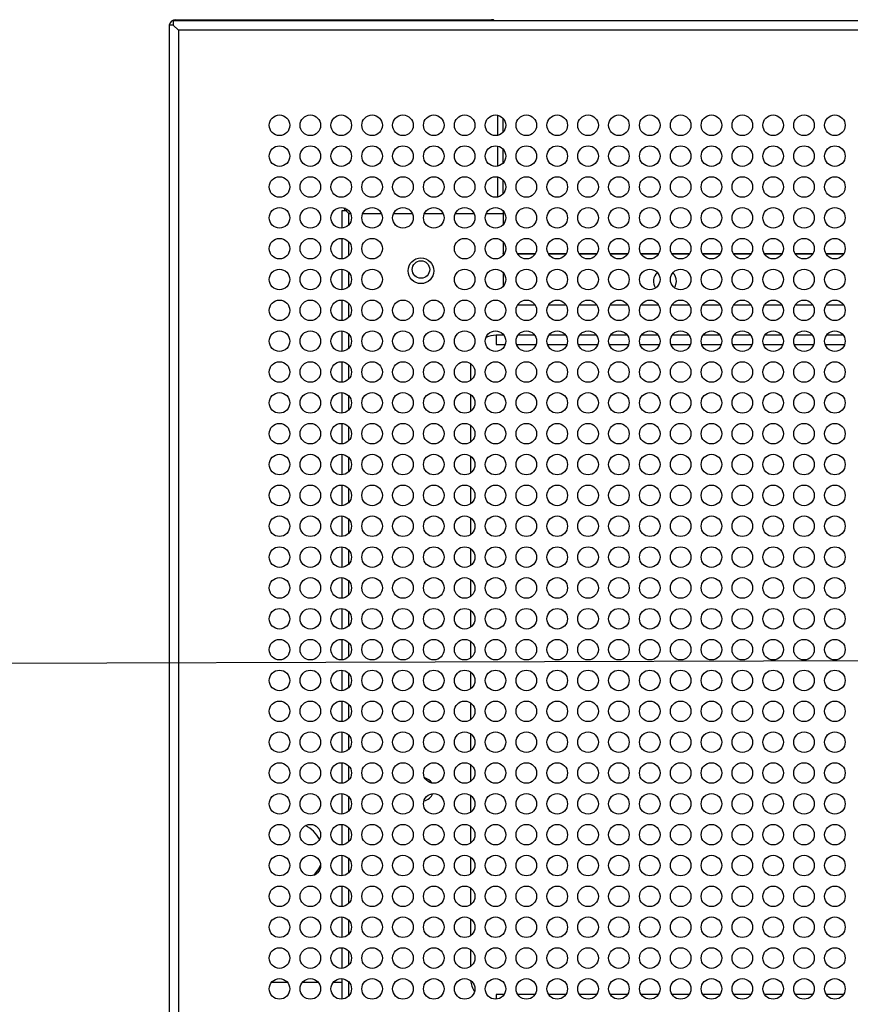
# Model space of a CAD drawing. Header units: millimetres. Extents: x 318 to 5748, y 314 to 3952.
# Tile 15 of 23: x 1702 to 1864, y 3554 to 3746. Entities that reach past the tile are written whole.
import ezdxf

# ---------------------------------------------------------------- set-up
doc = ezdxf.new("R2010")
doc.units = ezdxf.units.MM
doc.header["$LTSCALE"] = 5
doc.dimstyles.new('SLDDIMSTYLE0', dxfattribs={"dimtxt": 0.18, "dimasz": 15, "dimexe": 0, "dimexo": 0.0625, "dimgap": 0, "dimtad": 0, "dimtih": 1, "dimtoh": 1, "dimdec": 0, "dimrnd": 1e-09, "dimzin": 0, "dimdsep": 46, "dimtxsty": 'Standard', "dimsah": 1, "dimcen": 0.09, "dimadec": 0, "dimazin": 0, "dimtfac": 15, "dimtdec": 0, "dimtofl": 0, "dimtmove": 0, "dimatfit": 3, "dimfxl": 1, "dimfrac": 2, "dimtolj": 1, "dimtzin": 0, "dimarcsym": 0})

msp = doc.modelspace()

# ---------------------------------------------------------------- linework, layer by layer
at = {"color": 7, "linetype": 'Continuous', "lineweight": 25}
for p, q in [((1731.48, 3744.98), (1731.48, 3447.99)), ((1732.28, 3744.98), (1731.48, 3744.98)), ((1732.28, 3745.78), (1732.28, 3744.98)), ((2763.59, 3745.78), (1732.28, 3745.78)), ((1733.28, 3743.98), (1732.28, 3744.98)), ((1733.28, 3743.98), (1732.28, 3744.98)), ((1732.28, 3744.98), (1732.29, 3744.98)), ((1732.78, 3746.02), (1794.18, 3746.02)), ((1733.28, 3743.98), (1733.28, 3448.98)), ((2762.59, 3743.98), (1733.28, 3743.98)), ((1795.39, 3723.54), (1795.39, 3727.43)), ((1796.4, 3724.11), (1796.4, 3726.85)), ((1795.39, 3717.54), (1795.39, 3721.43)), ((1796.4, 3718.11), (1796.4, 3720.85)), ((1795.39, 3711.54), (1795.39, 3715.43)), ((1796.4, 3712.11), (1796.4, 3714.85)), ((1765.09, 3708.82), (1765.09, 3705.49)), ((1765.89, 3708.82), (1765.09, 3708.82)), ((1765.59, 3709.32), (1765.59, 3708.82)), ((1765.74, 3709.32), (1765.59, 3709.32)), ((1766.39, 3708.32), (1765.89, 3708.82)), ((1765.89, 3708.82), (1765.89, 3708.82)), ((1765.89, 3708.82), (1765.9, 3708.82)), ((1765.9, 3709.24), (1765.9, 3708.82)), ((1766.39, 3708.32), (1765.9, 3708.82)), ((1796.4, 3708.85), (1796.4, 3706.11)), ((1765.09, 3703.48), (1765.09, 3699.49)), ((1796.4, 3702.85), (1796.4, 3700.56)), ((1796.4, 3700.47), (1796.4, 3700.56)), ((1796.4, 3700.47), (1796.4, 3700.11)), ((1765.09, 3697.48), (1765.09, 3693.49)), ((1796.4, 3696.85), (1796.4, 3694.11)), ((1765.09, 3691.48), (1765.09, 3687.49)), ((1799.4, 3690.51), (1799.23, 3690.52)), ((1802.65, 3690.51), (1799.4, 3690.51)), ((1808.65, 3690.51), (1805.22, 3690.51)), ((1814.65, 3690.51), (1811.22, 3690.51)), ((1820.65, 3690.51), (1817.22, 3690.51)), ((1826.65, 3690.51), (1823.22, 3690.51)), ((1832.65, 3690.51), (1829.22, 3690.51)), ((1838.65, 3690.51), (1835.22, 3690.51)), ((1844.65, 3690.51), (1841.22, 3690.51)), ((1850.65, 3690.51), (1847.22, 3690.51)), ((1856.65, 3690.51), (1853.22, 3690.51)), ((1862.65, 3690.51), (1859.22, 3690.51)), ((1765.09, 3685.48), (1765.09, 3681.49)), ((1795.09, 3684.62), (1795.09, 3682.82)), ((1795.09, 3682.82), (1796.82, 3682.82)), ((1799.05, 3682.82), (1802.82, 3682.82)), ((1805.05, 3682.82), (1808.82, 3682.82)), ((1811.05, 3682.82), (1814.82, 3682.82)), ((1817.05, 3682.82), (1820.82, 3682.82)), ((1823.05, 3682.82), (1826.82, 3682.82)), ((1829.05, 3682.82), (1832.82, 3682.82)), ((1835.05, 3682.82), (1838.82, 3682.82)), ((1841.05, 3682.82), (1844.82, 3682.82)), ((1847.05, 3682.82), (1850.82, 3682.82)), ((1853.05, 3682.82), (1856.82, 3682.82)), ((1859.05, 3682.82), (1862.82, 3682.82)), ((1765.09, 3679.48), (1765.09, 3675.49)), ((1790.09, 3679.12), (1790.09, 3675.85)), ((1765.09, 3673.48), (1765.09, 3669.49)), ((1790.09, 3673.12), (1790.09, 3669.85)), ((1765.09, 3667.48), (1765.09, 3663.49)), ((1790.09, 3667.12), (1790.09, 3663.85)), ((1765.09, 3661.48), (1765.09, 3657.49)), ((1790.09, 3661.12), (1790.09, 3657.85)), ((1765.09, 3655.48), (1765.09, 3651.49)), ((1790.09, 3655.12), (1790.09, 3651.85)), ((1765.09, 3649.48), (1765.09, 3645.49)), ((1790.09, 3649.12), (1790.09, 3645.85)), ((1765.09, 3643.48), (1765.09, 3639.49)), ((1790.09, 3643.12), (1790.09, 3639.85)), ((1765.09, 3637.48), (1765.09, 3633.49)), ((1790.09, 3637.12), (1790.09, 3633.85)), ((1765.09, 3631.48), (1765.09, 3627.49)), ((1790.09, 3631.12), (1790.09, 3627.85)), ((1765.09, 3625.48), (1765.09, 3621.49)), ((1790.09, 3625.12), (1790.09, 3621.85)), ((1765.09, 3619.48), (1765.09, 3615.49)), ((1790.09, 3619.12), (1790.09, 3615.85)), ((1765.09, 3613.48), (1765.09, 3609.49)), ((1790.09, 3613.12), (1790.09, 3609.85)), ((1765.09, 3607.48), (1765.09, 3603.49)), ((1790.09, 3607.12), (1790.09, 3603.85)), ((1765.09, 3601.48), (1765.09, 3597.49)), ((1790.09, 3601.12), (1790.09, 3597.85)), ((1765.09, 3595.48), (1765.09, 3591.49)), ((1790.09, 3595.12), (1790.09, 3591.85)), ((1765.09, 3589.48), (1765.09, 3585.49)), ((1790.09, 3589.12), (1790.09, 3585.85)), ((1765.09, 3583.48), (1765.09, 3579.49)), ((1790.09, 3583.12), (1790.09, 3579.85)), ((1765.09, 3577.48), (1765.09, 3573.49)), ((1790.09, 3577.12), (1790.09, 3573.85)), ((1765.09, 3571.48), (1765.09, 3567.49)), ((1790.09, 3571.12), (1790.09, 3567.85)), ((1765.09, 3565.48), (1765.09, 3561.49)), ((1790.09, 3565.12), (1790.09, 3561.85)), ((1751.45, 3558.82), (1754.43, 3558.82)), ((1757.45, 3558.82), (1760.43, 3558.82)), ((1763.45, 3558.82), (1765.09, 3558.82)), ((1765.09, 3559.48), (1765.09, 3555.49)), ((1796.63, 3556.42), (1795.09, 3556.42)), ((1795.09, 3556.42), (1795.09, 3555.49)), ((1802.63, 3556.42), (1799.24, 3556.42)), ((1808.63, 3556.42), (1805.24, 3556.42)), ((1814.63, 3556.42), (1811.24, 3556.42)), ((1820.63, 3556.42), (1817.24, 3556.42)), ((1826.63, 3556.42), (1823.24, 3556.42)), ((1832.63, 3556.42), (1829.24, 3556.42)), ((1838.63, 3556.42), (1835.24, 3556.42)), ((1844.63, 3556.42), (1841.24, 3556.42)), ((1850.63, 3556.42), (1847.24, 3556.42)), ((1856.63, 3556.42), (1853.24, 3556.42)), ((1862.63, 3556.42), (1859.24, 3556.42))]:
    msp.add_line(p, q, dxfattribs=at)
at = {"color": 8, "linetype": 'Continuous', "lineweight": 25}
for p, q in [((1766.39, 3706.11), (1766.39, 3708.32)), ((1766.39, 3708.32), (1766.75, 3708.32)), ((1769.12, 3708.32), (1772.75, 3708.32)), ((1775.12, 3708.32), (1778.75, 3708.32)), ((1781.12, 3708.32), (1784.75, 3708.32)), ((1787.12, 3708.32), (1790.75, 3708.32)), ((1793.12, 3708.32), (1796.4, 3708.32)), ((1766.39, 3700.11), (1766.39, 3702.86)), ((1796.4, 3700.56), (1796.71, 3700.56)), ((1796.4, 3700.47), (1796.66, 3700.47)), ((1799.17, 3700.56), (1802.71, 3700.56)), ((1799.21, 3700.47), (1802.66, 3700.47)), ((1805.17, 3700.56), (1808.71, 3700.56)), ((1805.21, 3700.47), (1808.66, 3700.47)), ((1811.17, 3700.56), (1814.71, 3700.56)), ((1811.21, 3700.47), (1814.66, 3700.47)), ((1817.17, 3700.56), (1820.71, 3700.56)), ((1817.21, 3700.47), (1820.66, 3700.47)), ((1823.17, 3700.56), (1826.71, 3700.56)), ((1823.21, 3700.47), (1826.66, 3700.47)), ((1829.17, 3700.56), (1832.71, 3700.56)), ((1829.21, 3700.47), (1832.66, 3700.47)), ((1835.17, 3700.56), (1838.71, 3700.56)), ((1835.21, 3700.47), (1838.66, 3700.47)), ((1841.17, 3700.56), (1844.71, 3700.56)), ((1841.21, 3700.47), (1844.66, 3700.47)), ((1847.17, 3700.56), (1850.71, 3700.56)), ((1847.21, 3700.47), (1850.66, 3700.47)), ((1853.17, 3700.56), (1856.71, 3700.56)), ((1853.21, 3700.47), (1856.66, 3700.47)), ((1859.17, 3700.56), (1862.71, 3700.56)), ((1859.21, 3700.47), (1862.66, 3700.47)), ((1766.39, 3694.11), (1766.39, 3696.86)), ((1766.39, 3688.11), (1766.39, 3690.86)), ((1766.39, 3682.11), (1766.39, 3684.86)), ((1796.58, 3684.62), (1795.09, 3684.62)), ((1802.58, 3684.62), (1799.29, 3684.62)), ((1808.58, 3684.62), (1805.29, 3684.62)), ((1814.58, 3684.62), (1811.29, 3684.62)), ((1820.58, 3684.62), (1817.29, 3684.62)), ((1826.58, 3684.62), (1823.29, 3684.62)), ((1832.58, 3684.62), (1829.29, 3684.62)), ((1838.58, 3684.62), (1835.29, 3684.62)), ((1844.58, 3684.62), (1841.29, 3684.62)), ((1850.58, 3684.62), (1847.29, 3684.62)), ((1856.58, 3684.62), (1853.29, 3684.62)), ((1862.58, 3684.62), (1859.29, 3684.62)), ((1766.39, 3676.11), (1766.39, 3678.86)), ((1766.39, 3670.11), (1766.39, 3672.86)), ((1766.39, 3664.11), (1766.39, 3666.86)), ((1766.39, 3658.11), (1766.39, 3660.86)), ((1766.39, 3652.11), (1766.39, 3654.86)), ((1766.39, 3646.11), (1766.39, 3648.86)), ((1766.39, 3640.11), (1766.39, 3642.86)), ((1766.39, 3634.11), (1766.39, 3636.86)), ((1766.39, 3628.11), (1766.39, 3630.86)), ((1766.39, 3622.11), (1766.39, 3624.86)), ((1766.39, 3616.11), (1766.39, 3618.86)), ((1766.39, 3610.11), (1766.39, 3612.86)), ((1766.39, 3604.11), (1766.39, 3606.86)), ((1766.39, 3598.11), (1766.39, 3600.86)), ((1766.39, 3592.11), (1766.39, 3594.86)), ((1766.39, 3586.11), (1766.39, 3588.86)), ((1766.39, 3580.11), (1766.39, 3582.86)), ((1766.39, 3574.11), (1766.39, 3576.86)), ((1766.39, 3568.11), (1766.39, 3570.86)), ((1766.39, 3562.11), (1766.39, 3564.86)), ((1766.39, 3556.11), (1766.39, 3558.86))]:
    msp.add_line(p, q, dxfattribs=at)
at = {"color": 7, "linetype": 'Continuous', "lineweight": 25, "flags": 128}
for points in [[(1829.76, 3693.87), (1829.97, 3694.26), (1830.14, 3695.12)], [(1759.69, 3579.63), (1760.59, 3580.82), (1760.94, 3581.53)]]:
    msp.add_lwpolyline(points, dxfattribs=at)
at = {"color": 7, "linetype": 'Continuous', "lineweight": 25}
for centre, radius in [((1752.94, 3725.48), 2), ((1758.94, 3725.48), 2), ((1764.94, 3725.48), 2), ((1770.94, 3725.48), 2), ((1776.94, 3725.48), 2), ((1782.94, 3725.48), 2), ((1788.94, 3725.48), 2), ((1794.94, 3725.48), 2), ((1800.94, 3725.48), 2), ((1806.94, 3725.48), 2), ((1812.94, 3725.48), 2), ((1818.94, 3725.48), 2), ((1824.94, 3725.48), 2), ((1830.94, 3725.48), 2), ((1836.94, 3725.48), 2), ((1842.94, 3725.48), 2), ((1848.94, 3725.48), 2), ((1854.94, 3725.48), 2), ((1860.94, 3725.48), 2), ((1752.94, 3719.48), 2), ((1758.94, 3719.48), 2), ((1764.94, 3719.48), 2), ((1770.94, 3719.48), 2), ((1776.94, 3719.48), 2), ((1782.94, 3719.48), 2), ((1788.94, 3719.48), 2), ((1794.94, 3719.48), 2), ((1800.94, 3719.48), 2), ((1806.94, 3719.48), 2), ((1812.94, 3719.48), 2), ((1818.94, 3719.48), 2), ((1824.94, 3719.48), 2), ((1830.94, 3719.48), 2), ((1836.94, 3719.48), 2), ((1842.94, 3719.48), 2), ((1848.94, 3719.48), 2), ((1854.94, 3719.48), 2), ((1860.94, 3719.48), 2), ((1752.94, 3713.48), 2), ((1758.94, 3713.48), 2), ((1764.94, 3713.48), 2), ((1770.94, 3713.48), 2), ((1776.94, 3713.48), 2), ((1782.94, 3713.48), 2), ((1788.94, 3713.48), 2), ((1794.94, 3713.48), 2), ((1800.94, 3713.48), 2), ((1806.94, 3713.48), 2), ((1812.94, 3713.48), 2), ((1818.94, 3713.48), 2), ((1824.94, 3713.48), 2), ((1830.94, 3713.48), 2), ((1836.94, 3713.48), 2), ((1842.94, 3713.48), 2), ((1848.94, 3713.48), 2), ((1854.94, 3713.48), 2), ((1860.94, 3713.48), 2), ((1752.94, 3707.48), 2), ((1758.94, 3707.48), 2), ((1764.94, 3707.48), 2), ((1770.94, 3707.48), 2), ((1776.94, 3707.48), 2), ((1782.94, 3707.48), 2), ((1788.94, 3707.48), 2), ((1794.94, 3707.48), 2), ((1800.94, 3707.48), 2), ((1806.94, 3707.48), 2), ((1812.94, 3707.48), 2), ((1818.94, 3707.48), 2), ((1824.94, 3707.48), 2), ((1830.94, 3707.48), 2), ((1836.94, 3707.48), 2), ((1842.94, 3707.48), 2), ((1848.94, 3707.48), 2), ((1854.94, 3707.48), 2), ((1860.94, 3707.48), 2), ((1752.94, 3701.48), 2), ((1758.94, 3701.48), 2), ((1764.94, 3701.48), 2), ((1770.94, 3701.48), 2), ((1788.94, 3701.48), 2), ((1794.94, 3701.48), 2), ((1800.94, 3701.48), 2), ((1806.94, 3701.48), 2), ((1812.94, 3701.48), 2), ((1818.94, 3701.48), 2), ((1824.94, 3701.48), 2), ((1830.94, 3701.48), 2), ((1836.94, 3701.48), 2), ((1842.94, 3701.48), 2), ((1848.94, 3701.48), 2), ((1854.94, 3701.48), 2), ((1860.94, 3701.48), 2), ((1780.44, 3697.18), 2.5), ((1780.44, 3697.42), 1.7), ((1752.94, 3695.48), 2), ((1758.94, 3695.48), 2), ((1764.94, 3695.48), 2), ((1770.94, 3695.48), 2), ((1788.94, 3695.48), 2), ((1794.94, 3695.48), 2), ((1800.94, 3695.48), 2), ((1806.94, 3695.48), 2), ((1812.94, 3695.48), 2), ((1818.94, 3695.48), 2), ((1824.94, 3695.48), 2), ((1830.94, 3695.48), 2), ((1836.94, 3695.48), 2), ((1842.94, 3695.48), 2), ((1848.94, 3695.48), 2), ((1854.94, 3695.48), 2), ((1860.94, 3695.48), 2), ((1752.94, 3689.48), 2), ((1758.94, 3689.48), 2), ((1764.94, 3689.48), 2), ((1770.94, 3689.48), 2), ((1776.94, 3689.48), 2), ((1782.94, 3689.48), 2), ((1788.94, 3689.48), 2), ((1794.94, 3689.48), 2), ((1800.94, 3689.48), 2), ((1806.94, 3689.48), 2), ((1812.94, 3689.48), 2), ((1818.94, 3689.48), 2), ((1824.94, 3689.48), 2), ((1830.94, 3689.48), 2), ((1836.94, 3689.48), 2), ((1842.94, 3689.48), 2), ((1848.94, 3689.48), 2), ((1854.94, 3689.48), 2), ((1860.94, 3689.48), 2), ((1752.94, 3683.48), 2), ((1758.94, 3683.48), 2), ((1764.94, 3683.48), 2), ((1770.94, 3683.48), 2), ((1776.94, 3683.48), 2), ((1782.94, 3683.48), 2), ((1788.94, 3683.48), 2), ((1794.94, 3683.48), 2), ((1800.94, 3683.48), 2), ((1806.94, 3683.48), 2), ((1812.94, 3683.48), 2), ((1818.94, 3683.48), 2), ((1824.94, 3683.48), 2), ((1830.94, 3683.48), 2), ((1836.94, 3683.48), 2), ((1842.94, 3683.48), 2), ((1848.94, 3683.48), 2), ((1854.94, 3683.48), 2), ((1860.94, 3683.48), 2), ((1752.94, 3677.48), 2), ((1758.94, 3677.48), 2), ((1764.94, 3677.48), 2), ((1770.94, 3677.48), 2), ((1776.94, 3677.48), 2), ((1782.94, 3677.48), 2), ((1788.94, 3677.48), 2), ((1794.94, 3677.48), 2), ((1800.94, 3677.48), 2), ((1806.94, 3677.48), 2), ((1812.94, 3677.48), 2), ((1818.94, 3677.48), 2), ((1824.94, 3677.48), 2), ((1830.94, 3677.48), 2), ((1836.94, 3677.48), 2), ((1842.94, 3677.48), 2), ((1848.94, 3677.48), 2), ((1854.94, 3677.48), 2), ((1860.94, 3677.48), 2), ((1752.94, 3671.48), 2), ((1758.94, 3671.48), 2), ((1764.94, 3671.48), 2), ((1770.94, 3671.48), 2), ((1776.94, 3671.48), 2), ((1782.94, 3671.48), 2), ((1788.94, 3671.48), 2), ((1794.94, 3671.48), 2), ((1800.94, 3671.48), 2), ((1806.94, 3671.48), 2), ((1812.94, 3671.48), 2), ((1818.94, 3671.48), 2), ((1824.94, 3671.48), 2), ((1830.94, 3671.48), 2), ((1836.94, 3671.48), 2), ((1842.94, 3671.48), 2), ((1848.94, 3671.48), 2), ((1854.94, 3671.48), 2), ((1860.94, 3671.48), 2), ((1752.94, 3665.48), 2), ((1758.94, 3665.48), 2), ((1764.94, 3665.48), 2), ((1770.94, 3665.48), 2), ((1776.94, 3665.48), 2), ((1782.94, 3665.48), 2), ((1788.94, 3665.48), 2), ((1794.94, 3665.48), 2), ((1800.94, 3665.48), 2), ((1806.94, 3665.48), 2), ((1812.94, 3665.48), 2), ((1818.94, 3665.48), 2), ((1824.94, 3665.48), 2), ((1830.94, 3665.48), 2), ((1836.94, 3665.48), 2), ((1842.94, 3665.48), 2), ((1848.94, 3665.48), 2), ((1854.94, 3665.48), 2), ((1860.94, 3665.48), 2), ((1752.94, 3659.48), 2), ((1758.94, 3659.48), 2), ((1764.94, 3659.48), 2), ((1770.94, 3659.48), 2), ((1776.94, 3659.48), 2), ((1782.94, 3659.48), 2), ((1788.94, 3659.48), 2), ((1794.94, 3659.48), 2), ((1800.94, 3659.48), 2), ((1806.94, 3659.48), 2), ((1812.94, 3659.48), 2), ((1818.94, 3659.48), 2), ((1824.94, 3659.48), 2), ((1830.94, 3659.48), 2), ((1836.94, 3659.48), 2), ((1842.94, 3659.48), 2), ((1848.94, 3659.48), 2), ((1854.94, 3659.48), 2), ((1860.94, 3659.48), 2), ((1752.94, 3653.48), 2), ((1758.94, 3653.48), 2), ((1764.94, 3653.48), 2), ((1770.94, 3653.48), 2), ((1776.94, 3653.48), 2), ((1782.94, 3653.48), 2), ((1788.94, 3653.48), 2), ((1794.94, 3653.48), 2), ((1800.94, 3653.48), 2), ((1806.94, 3653.48), 2), ((1812.94, 3653.48), 2), ((1818.94, 3653.48), 2), ((1824.94, 3653.48), 2), ((1830.94, 3653.48), 2), ((1836.94, 3653.48), 2), ((1842.94, 3653.48), 2), ((1848.94, 3653.48), 2), ((1854.94, 3653.48), 2), ((1860.94, 3653.48), 2), ((1752.94, 3647.48), 2), ((1758.94, 3647.48), 2), ((1764.94, 3647.48), 2), ((1770.94, 3647.48), 2), ((1776.94, 3647.48), 2), ((1782.94, 3647.48), 2), ((1788.94, 3647.48), 2), ((1794.94, 3647.48), 2), ((1800.94, 3647.48), 2), ((1806.94, 3647.48), 2), ((1812.94, 3647.48), 2), ((1818.94, 3647.48), 2), ((1824.94, 3647.48), 2), ((1830.94, 3647.48), 2), ((1836.94, 3647.48), 2), ((1842.94, 3647.48), 2), ((1848.94, 3647.48), 2), ((1854.94, 3647.48), 2), ((1860.94, 3647.48), 2), ((1752.94, 3641.48), 2), ((1758.94, 3641.48), 2), ((1764.94, 3641.48), 2), ((1770.94, 3641.48), 2), ((1776.94, 3641.48), 2), ((1782.94, 3641.48), 2), ((1788.94, 3641.48), 2), ((1794.94, 3641.48), 2), ((1800.94, 3641.48), 2), ((1806.94, 3641.48), 2), ((1812.94, 3641.48), 2), ((1818.94, 3641.48), 2), ((1824.94, 3641.48), 2), ((1830.94, 3641.48), 2), ((1836.94, 3641.48), 2), ((1842.94, 3641.48), 2), ((1848.94, 3641.48), 2), ((1854.94, 3641.48), 2), ((1860.94, 3641.48), 2), ((1752.94, 3635.48), 2), ((1758.94, 3635.48), 2), ((1764.94, 3635.48), 2), ((1770.94, 3635.48), 2), ((1776.94, 3635.48), 2), ((1782.94, 3635.48), 2), ((1788.94, 3635.48), 2), ((1794.94, 3635.48), 2), ((1800.94, 3635.48), 2), ((1806.94, 3635.48), 2), ((1812.94, 3635.48), 2), ((1818.94, 3635.48), 2), ((1824.94, 3635.48), 2), ((1830.94, 3635.48), 2), ((1836.94, 3635.48), 2), ((1842.94, 3635.48), 2), ((1848.94, 3635.48), 2), ((1854.94, 3635.48), 2), ((1860.94, 3635.48), 2), ((1752.94, 3629.48), 2), ((1758.94, 3629.48), 2), ((1764.94, 3629.48), 2), ((1770.94, 3629.48), 2), ((1776.94, 3629.48), 2), ((1782.94, 3629.48), 2), ((1788.94, 3629.48), 2), ((1794.94, 3629.48), 2), ((1800.94, 3629.48), 2), ((1806.94, 3629.48), 2), ((1812.94, 3629.48), 2), ((1818.94, 3629.48), 2), ((1824.94, 3629.48), 2), ((1830.94, 3629.48), 2), ((1836.94, 3629.48), 2), ((1842.94, 3629.48), 2), ((1848.94, 3629.48), 2), ((1854.94, 3629.48), 2), ((1860.94, 3629.48), 2), ((1752.94, 3623.48), 2), ((1758.94, 3623.48), 2), ((1764.94, 3623.48), 2), ((1770.94, 3623.48), 2), ((1776.94, 3623.48), 2), ((1782.94, 3623.48), 2), ((1788.94, 3623.48), 2), ((1794.94, 3623.48), 2), ((1800.94, 3623.48), 2), ((1806.94, 3623.48), 2), ((1812.94, 3623.48), 2), ((1818.94, 3623.48), 2), ((1824.94, 3623.48), 2), ((1830.94, 3623.48), 2), ((1836.94, 3623.48), 2), ((1842.94, 3623.48), 2), ((1848.94, 3623.48), 2), ((1854.94, 3623.48), 2), ((1860.94, 3623.48), 2), ((1752.94, 3617.48), 2), ((1758.94, 3617.48), 2), ((1764.94, 3617.48), 2), ((1770.94, 3617.48), 2), ((1776.94, 3617.48), 2), ((1782.94, 3617.48), 2), ((1788.94, 3617.48), 2), ((1794.94, 3617.48), 2), ((1800.94, 3617.48), 2), ((1806.94, 3617.48), 2), ((1812.94, 3617.48), 2), ((1818.94, 3617.48), 2), ((1824.94, 3617.48), 2), ((1830.94, 3617.48), 2), ((1836.94, 3617.48), 2), ((1842.94, 3617.48), 2), ((1848.94, 3617.48), 2), ((1854.94, 3617.48), 2), ((1860.94, 3617.48), 2), ((1752.94, 3611.48), 2), ((1758.94, 3611.48), 2), ((1764.94, 3611.48), 2), ((1770.94, 3611.48), 2), ((1776.94, 3611.48), 2), ((1782.94, 3611.48), 2), ((1788.94, 3611.48), 2), ((1794.94, 3611.48), 2), ((1800.94, 3611.48), 2), ((1806.94, 3611.48), 2), ((1812.94, 3611.48), 2), ((1818.94, 3611.48), 2), ((1824.94, 3611.48), 2), ((1830.94, 3611.48), 2), ((1836.94, 3611.48), 2), ((1842.94, 3611.48), 2), ((1848.94, 3611.48), 2), ((1854.94, 3611.48), 2), ((1860.94, 3611.48), 2), ((1752.94, 3605.48), 2), ((1758.94, 3605.48), 2), ((1764.94, 3605.48), 2), ((1770.94, 3605.48), 2), ((1776.94, 3605.48), 2), ((1782.94, 3605.48), 2), ((1788.94, 3605.48), 2), ((1794.94, 3605.48), 2), ((1800.94, 3605.48), 2), ((1806.94, 3605.48), 2), ((1812.94, 3605.48), 2), ((1818.94, 3605.48), 2), ((1824.94, 3605.48), 2), ((1830.94, 3605.48), 2), ((1836.94, 3605.48), 2), ((1842.94, 3605.48), 2), ((1848.94, 3605.48), 2), ((1854.94, 3605.48), 2), ((1860.94, 3605.48), 2), ((1752.94, 3599.48), 2), ((1758.94, 3599.48), 2), ((1764.94, 3599.48), 2), ((1770.94, 3599.48), 2), ((1776.94, 3599.48), 2), ((1782.94, 3599.48), 2), ((1788.94, 3599.48), 2), ((1794.94, 3599.48), 2), ((1800.94, 3599.48), 2), ((1806.94, 3599.48), 2), ((1812.94, 3599.48), 2), ((1818.94, 3599.48), 2), ((1824.94, 3599.48), 2), ((1830.94, 3599.48), 2), ((1836.94, 3599.48), 2), ((1842.94, 3599.48), 2), ((1848.94, 3599.48), 2), ((1854.94, 3599.48), 2), ((1860.94, 3599.48), 2), ((1752.94, 3593.48), 2), ((1758.94, 3593.48), 2), ((1764.94, 3593.48), 2), ((1770.94, 3593.48), 2), ((1776.94, 3593.48), 2), ((1782.94, 3593.48), 2), ((1788.94, 3593.48), 2), ((1794.94, 3593.48), 2), ((1800.94, 3593.48), 2), ((1806.94, 3593.48), 2), ((1812.94, 3593.48), 2), ((1818.94, 3593.48), 2), ((1824.94, 3593.48), 2), ((1830.94, 3593.48), 2), ((1836.94, 3593.48), 2), ((1842.94, 3593.48), 2), ((1848.94, 3593.48), 2), ((1854.94, 3593.48), 2), ((1860.94, 3593.48), 2), ((1752.94, 3587.48), 2), ((1758.94, 3587.48), 2), ((1764.94, 3587.48), 2), ((1770.94, 3587.48), 2), ((1776.94, 3587.48), 2), ((1782.94, 3587.48), 2), ((1788.94, 3587.48), 2), ((1794.94, 3587.48), 2), ((1800.94, 3587.48), 2), ((1806.94, 3587.48), 2), ((1812.94, 3587.48), 2), ((1818.94, 3587.48), 2), ((1824.94, 3587.48), 2), ((1830.94, 3587.48), 2), ((1836.94, 3587.48), 2), ((1842.94, 3587.48), 2), ((1848.94, 3587.48), 2), ((1854.94, 3587.48), 2), ((1860.94, 3587.48), 2), ((1752.94, 3581.48), 2), ((1758.94, 3581.48), 2), ((1764.94, 3581.48), 2), ((1770.94, 3581.48), 2), ((1776.94, 3581.48), 2), ((1782.94, 3581.48), 2), ((1788.94, 3581.48), 2), ((1794.94, 3581.48), 2), ((1800.94, 3581.48), 2), ((1806.94, 3581.48), 2), ((1812.94, 3581.48), 2), ((1818.94, 3581.48), 2), ((1824.94, 3581.48), 2), ((1830.94, 3581.48), 2), ((1836.94, 3581.48), 2), ((1842.94, 3581.48), 2), ((1848.94, 3581.48), 2), ((1854.94, 3581.48), 2), ((1860.94, 3581.48), 2), ((1752.94, 3575.48), 2), ((1758.94, 3575.48), 2), ((1764.94, 3575.48), 2), ((1770.94, 3575.48), 2), ((1776.94, 3575.48), 2), ((1782.94, 3575.48), 2), ((1788.94, 3575.48), 2), ((1794.94, 3575.48), 2), ((1800.94, 3575.48), 2), ((1806.94, 3575.48), 2), ((1812.94, 3575.48), 2), ((1818.94, 3575.48), 2), ((1824.94, 3575.48), 2), ((1830.94, 3575.48), 2), ((1836.94, 3575.48), 2), ((1842.94, 3575.48), 2), ((1848.94, 3575.48), 2), ((1854.94, 3575.48), 2), ((1860.94, 3575.48), 2), ((1752.94, 3569.48), 2), ((1758.94, 3569.48), 2), ((1764.94, 3569.48), 2), ((1770.94, 3569.48), 2), ((1776.94, 3569.48), 2), ((1782.94, 3569.48), 2), ((1788.94, 3569.48), 2), ((1794.94, 3569.48), 2), ((1800.94, 3569.48), 2), ((1806.94, 3569.48), 2), ((1812.94, 3569.48), 2), ((1818.94, 3569.48), 2), ((1824.94, 3569.48), 2), ((1830.94, 3569.48), 2), ((1836.94, 3569.48), 2), ((1842.94, 3569.48), 2), ((1848.94, 3569.48), 2), ((1854.94, 3569.48), 2), ((1860.94, 3569.48), 2), ((1752.94, 3563.48), 2), ((1758.94, 3563.48), 2), ((1764.94, 3563.48), 2), ((1770.94, 3563.48), 2), ((1776.94, 3563.48), 2), ((1782.94, 3563.48), 2), ((1788.94, 3563.48), 2), ((1794.94, 3563.48), 2), ((1800.94, 3563.48), 2), ((1806.94, 3563.48), 2), ((1812.94, 3563.48), 2), ((1818.94, 3563.48), 2), ((1824.94, 3563.48), 2), ((1830.94, 3563.48), 2), ((1836.94, 3563.48), 2), ((1842.94, 3563.48), 2), ((1848.94, 3563.48), 2), ((1854.94, 3563.48), 2), ((1860.94, 3563.48), 2), ((1752.94, 3557.48), 2), ((1758.94, 3557.48), 2), ((1764.94, 3557.48), 2), ((1770.94, 3557.48), 2), ((1776.94, 3557.48), 2), ((1782.94, 3557.48), 2), ((1788.94, 3557.48), 2), ((1794.94, 3557.48), 2), ((1800.94, 3557.48), 2), ((1806.94, 3557.48), 2), ((1812.94, 3557.48), 2), ((1818.94, 3557.48), 2), ((1824.94, 3557.48), 2), ((1830.94, 3557.48), 2), ((1836.94, 3557.48), 2), ((1842.94, 3557.48), 2), ((1848.94, 3557.48), 2), ((1854.94, 3557.48), 2), ((1860.94, 3557.48), 2)]:
    msp.add_circle(centre, radius, dxfattribs=at)
for centre, radius, start, end in [((1732.78, 3744.72), 1.3, 90, 168.3281), ((1794.18, 3745.02), 1, 49.907, 90), ((1827.89, 3695.12), 2.25, 130.7715, 215.1455), ((1827.89, 3695.12), 2.25, 0, 47.5032), ((1795.09, 3679.62), 5, 90, 113.9066), ((1780.69, 3596.32), 2.25, 32.0424, 77.2599), ((1780.69, 3596.32), 2.25, 278.7066, 338.0439), ((1755.39, 3583.82), 6, 27.3765, 64.5306), ((1795.09, 3559.62), 5, 185.9913, 212.2692)]:
    msp.add_arc(centre, radius, start, end, dxfattribs=at)

# ---------------------------------------------------------------- leaders
at = {"color": 1, "linetype": 'Continuous', "lineweight": 0}
msp.add_leader([(2171.34, 3622.28), (1604.23, 3620.48)], dimstyle='SLDDIMSTYLE0', dxfattribs=at)

doc.saveas('drawing.dxf')
